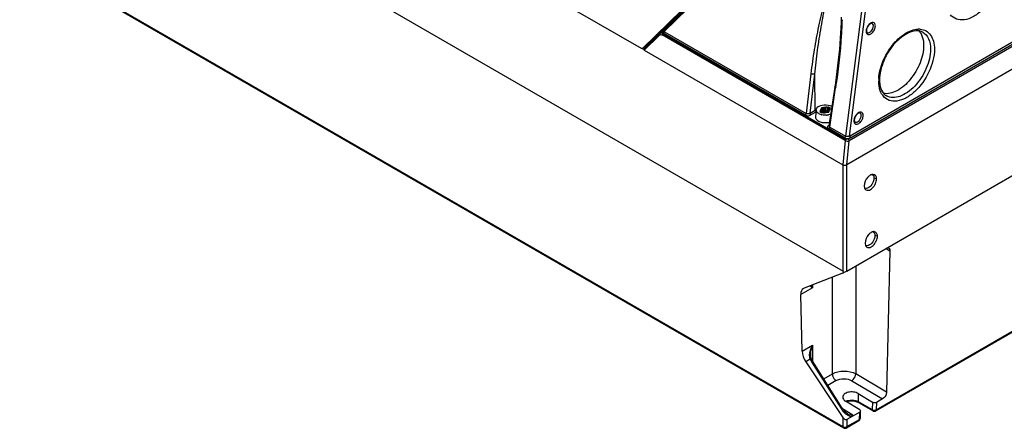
# Model space of a CAD drawing. Header units: inches. Extents: x 0 to 82.7, y 0 to 58.5.
# Tile 40 of 67: x 69.6 to 76.5, y 14.3 to 17.2. Entities that reach past the tile are written whole.
import ezdxf

# ---------------------------------------------------------------- set-up
doc = ezdxf.new("R2010")
doc.units = ezdxf.units.IN
doc.header["$LTSCALE"] = 4.547244
doc.header["$MEASUREMENT"] = 0
doc.layers.get('0').update_dxf_attribs({"linetype": 'CONTINUOUS'})

msp = doc.modelspace()

# ---------------------------------------------------------------- linework, layer by layer
at = {"color": 7, "linetype": 'CONTINUOUS'}
for p, q in [((69.5646, 19.4865), (73.9588, 16.9496)), ((69.5681, 18.7331), (75.3866, 15.3739)), ((78.725, 18.1982), (75.4298, 16.2958)), ((75.4318, 16.329), (78.6943, 18.2126)), ((75.4391, 16.3169), (78.7016, 18.2005)), ((78.7543, 18.0544), (75.4138, 16.1258)), ((73.9712, 16.9504), (74.7612, 17.7204)), ((74.7696, 17.7228), (74.1008, 17.0709)), ((74.7767, 17.7159), (74.1067, 17.0628)), ((74.772, 17.7208), (74.1082, 17.0737)), ((74.1215, 17.0676), (74.7768, 17.7062)), ((69.6193, 17.6036), (75.3864, 14.274)), ((69.6234, 17.595), (75.3905, 14.2654)), ((75.527, 17.2851), (75.4036, 16.3275)), ((75.4318, 16.329), (75.5549, 17.2838)), ((74.0925, 17.0627), (73.986, 16.959)), ((74.0952, 17.0611), (74.0461, 17.0133)), ((74.1052, 17.0616), (74.0946, 17.0555)), ((74.1024, 17.0722), (74.1008, 17.0709)), ((74.1051, 17.0616), (74.1051, 17.0616)), ((74.1051, 17.0616), (74.1056, 17.0616)), ((74.1214, 17.0662), (74.1215, 17.0676)), ((74.1244, 17.0661), (75.1252, 16.4883)), ((74.0899, 17.0519), (73.979, 16.9438)), ((73.9814, 16.9365), (74.0899, 17.0423)), ((74.0461, 17.0133), (74.0436, 17.0148)), ((74.0947, 17.0555), (74.0926, 17.0542)), ((75.4021, 16.2967), (74.1085, 17.0435)), ((74.1154, 17.0542), (74.1133, 17.0526)), ((74.1175, 17.0554), (74.1154, 17.0542)), ((74.1154, 17.0542), (75.4089, 16.3073)), ((75.1184, 16.4776), (74.1175, 17.0554)), ((73.9772, 16.9407), (73.9649, 16.9478)), ((73.9685, 16.9477), (73.978, 16.9422)), ((73.986, 16.959), (73.9694, 16.949)), ((73.9814, 16.9365), (75.386, 16.1256)), ((73.9833, 16.9558), (73.9883, 16.9529)), ((73.9843, 16.9577), (73.986, 16.959)), ((73.992, 16.9645), (73.9962, 16.962)), ((74.0133, 16.9852), (74.0184, 16.9823)), ((75.1594, 16.7697), (75.1252, 16.4883)), ((75.1533, 16.4897), (75.187, 16.7671)), ((75.1909, 16.5114), (75.187, 16.7671)), ((75.3327, 16.7044), (75.2868, 16.4012)), ((75.2924, 16.3918), (75.3343, 16.6687)), ((75.3354, 16.6758), (75.3343, 16.6687)), ((75.1533, 16.4897), (75.1909, 16.5114)), ((75.1967, 16.5108), (75.1918, 16.4657)), ((75.2226, 16.4992), (75.2313, 16.5042)), ((75.2302, 16.5153), (75.2255, 16.51)), ((75.2255, 16.51), (75.2255, 16.5084)), ((75.2313, 16.5042), (75.2275, 16.5056)), ((75.2302, 16.5056), (75.2302, 16.5153)), ((75.2313, 16.5042), (75.2313, 16.4942)), ((75.2328, 16.5259), (75.2323, 16.5199)), ((75.2323, 16.5199), (75.2323, 16.4932)), ((75.2488, 16.5294), (75.2384, 16.5291)), ((75.2384, 16.5291), (75.2384, 16.5024)), ((75.2384, 16.5024), (75.2488, 16.5027)), ((75.2385, 16.5004), (75.2384, 16.5024)), ((75.2488, 16.5027), (75.2488, 16.5294)), ((75.2549, 16.5036), (75.2561, 16.5042)), ((75.2659, 16.5333), (75.2567, 16.5306)), ((75.2567, 16.5306), (75.2567, 16.5039)), ((75.2567, 16.5039), (75.2659, 16.5067)), ((75.2659, 16.5067), (75.2656, 16.4958)), ((75.2659, 16.5067), (75.2659, 16.5333)), ((75.2735, 16.5322), (75.276, 16.53)), ((75.2735, 16.5322), (75.2735, 16.5055)), ((75.2735, 16.5055), (75.276, 16.5033)), ((75.2735, 16.5036), (75.2735, 16.5055)), ((75.276, 16.5033), (75.2759, 16.5012)), ((75.276, 16.53), (75.2846, 16.535)), ((75.276, 16.53), (75.276, 16.5033)), ((75.2846, 16.535), (75.2986, 16.5269)), ((75.2846, 16.497), (75.2846, 16.535)), ((75.2884, 16.5003), (75.2889, 16.5062)), ((75.2986, 16.5269), (75.2899, 16.5219)), ((75.2899, 16.5219), (75.2937, 16.5205)), ((75.2899, 16.5219), (75.2899, 16.5108)), ((75.291, 16.5108), (75.2957, 16.5161)), ((75.2937, 16.5138), (75.2937, 16.5205)), ((75.1953, 16.498), (75.1603, 16.4778)), ((75.2214, 16.4842), (75.2156, 16.4871)), ((75.2365, 16.4911), (75.2226, 16.4992)), ((75.2323, 16.4932), (75.2327, 16.4983)), ((75.233, 16.4971), (75.2334, 16.4949)), ((75.2452, 16.4961), (75.2365, 16.4911)), ((75.2476, 16.494), (75.2452, 16.4961)), ((75.2553, 16.4928), (75.2645, 16.4955)), ((75.2724, 16.4967), (75.2828, 16.497)), ((75.2725, 16.4967), (75.2733, 16.5015)), ((75.2759, 16.5012), (75.275, 16.4968)), ((75.3968, 16.3169), (75.2855, 16.3811)), ((75.2924, 16.3918), (75.4036, 16.3275)), ((75.4021, 16.2967), (75.386, 16.1256)), ((75.4138, 16.1258), (75.4298, 16.2958)), ((75.4229, 16.3074), (75.4398, 16.3173)), ((75.4143, 15.374), (76.7887, 16.1675)), ((75.3864, 16.1256), (75.3864, 15.374)), ((75.4143, 15.374), (75.4143, 16.1258)), ((75.6053, 16.0378), (75.6057, 16.032)), ((75.6238, 16.0267), (75.6057, 16.032)), ((75.5419, 15.9565), (75.5443, 15.9531)), ((75.6114, 15.6325), (75.6119, 15.6267)), ((75.6299, 15.6214), (75.6119, 15.6267)), ((75.5479, 15.5511), (75.5503, 15.5477)), ((75.6907, 15.5328), (75.7184, 15.5182)), ((75.7184, 15.5182), (75.695, 14.5186)), ((75.4769, 15.4101), (75.4769, 14.6467)), ((75.3901, 15.362), (75.1115, 15.2541)), ((75.3113, 14.6475), (75.3113, 15.3314)), ((75.1702, 15.2551), (75.0881, 15.2077)), ((75.1071, 15.2519), (75.1115, 15.2541)), ((75.1702, 15.2768), (75.1702, 15.2551)), ((75.0973, 14.8077), (75.0881, 15.2077)), ((75.6177, 14.3852), (76.7595, 15.0444)), ((75.6218, 14.3938), (76.7633, 15.0529)), ((75.0973, 14.8077), (75.1702, 14.8498)), ((75.1702, 14.8498), (75.1702, 14.7392)), ((75.1587, 14.7834), (75.1587, 14.7835)), ((75.155, 14.7508), (75.1235, 14.7326)), ((75.1235, 14.7326), (75.3864, 14.3381)), ((75.1645, 14.7325), (75.3728, 14.4025)), ((75.3808, 14.4054), (75.1722, 14.7358)), ((75.2502, 14.6122), (75.3113, 14.6475)), ((75.695, 14.5186), (75.4769, 14.6467)), ((75.3384, 14.5997), (75.2796, 14.5657)), ((75.4488, 14.5986), (75.6664, 14.4708)), ((75.4943, 14.5074), (75.5952, 14.4462)), ((75.4943, 14.5074), (75.4943, 14.4518)), ((75.5047, 14.3939), (75.4038, 14.4552)), ((75.4943, 14.4518), (75.594, 14.3942)), ((75.598, 14.3852), (75.4984, 14.4428)), ((75.5952, 14.4462), (75.594, 14.3942)), ((75.623, 14.4457), (75.6218, 14.3938)), ((75.6664, 14.4708), (75.623, 14.4457)), ((75.4564, 14.3553), (75.3836, 14.4011)), ((75.5047, 14.3774), (75.4143, 14.3252)), ((75.5035, 14.3255), (75.5047, 14.3774)), ((75.5092, 14.3335), (75.5104, 14.3854)), ((75.6199, 14.3929), (75.6218, 14.3938)), ((75.3864, 14.3381), (75.3864, 14.274)), ((75.4102, 14.2654), (75.4994, 14.3169)), ((75.4123, 14.273), (75.4143, 14.274)), ((75.4143, 14.274), (75.5035, 14.3255)), ((75.4143, 14.3252), (75.4143, 14.274)), ((75.5035, 14.3255), (75.5052, 14.3266))]:
    msp.add_line(p, q, dxfattribs=at)
for points in [[(75.3741, 17.1685), (75.373, 17.131), (75.3715, 17.0943), (75.3695, 17.0572), (75.367, 17.0197), (75.3641, 16.9817), (75.3608, 16.9433), (75.3572, 16.9044), (75.3531, 16.8652), (75.3486, 16.8256), (75.3437, 16.7856), (75.3384, 16.7452), (75.3327, 16.7044)], [(74.1067, 17.0628), (74.1062, 17.0623), (74.1053, 17.0617)], [(74.1244, 17.0661), (74.1241, 17.0663), (74.1238, 17.0664), (74.1235, 17.0666), (74.1231, 17.0668), (74.1228, 17.0669), (74.1225, 17.0671), (74.1222, 17.0673), (74.1219, 17.0674), (74.1215, 17.0676)], [(74.0926, 17.0542), (74.0903, 17.0523), (74.0899, 17.0519)], [(74.1153, 17.0566), (74.1155, 17.0565), (74.1158, 17.0564), (74.116, 17.0563), (74.1163, 17.0561), (74.1165, 17.056), (74.1168, 17.0559), (74.117, 17.0557), (74.1173, 17.0556), (74.1175, 17.0554)], [(73.9843, 16.9576), (73.9851, 16.9581), (73.987, 16.9596), (73.9872, 16.9598)], [(75.1593, 14.7713), (75.1588, 14.7779), (75.1587, 14.7834)], [(75.1617, 14.7589), (75.1603, 14.7649), (75.1593, 14.7713)], [(75.1643, 14.7511), (75.1635, 14.7532), (75.1617, 14.7589)], [(75.1691, 14.741), (75.1667, 14.7457), (75.1646, 14.7504), (75.1643, 14.7511)], [(75.1722, 14.7358), (75.1718, 14.7364), (75.1691, 14.741)], [(75.398, 14.3829), (75.395, 14.3863), (75.392, 14.3899), (75.3891, 14.3936), (75.3862, 14.3974), (75.3835, 14.4013), (75.3808, 14.4054)], [(75.4209, 14.3634), (75.4205, 14.3636), (75.4172, 14.3658), (75.4139, 14.3683), (75.4106, 14.3708), (75.4074, 14.3736), (75.4042, 14.3765), (75.4011, 14.3796), (75.398, 14.3829)]]:
    msp.add_lwpolyline(points, dxfattribs=at)
for centre, radius, start, end in [((74.0994, 17.0693), 0.00984, 220.91143, 254.54186), ((74.1179, 17.0513), 0.016, 131.89576, 134.18495), ((75.5968, 17.07), 0.0472, 175.32414, 180.3531), ((75.5606, 17.0662), 0.00623, 230.16298, 239.20749), ((75.9224, 16.9655), 0.1195, 84.73998, 91.55013), ((75.8487, 17.0046), 0.1012, 35.72113, 41.788), ((74.1029, 17.0412), 0.0166, 107.13604, 119.94358), ((74.1001, 17.0278), 0.0305, 59.94068, 66.22309), ((73.9468, 16.7328), 0.365, 62.51536, 62.8958), ((73.9836, 16.9635), 0.00511, 298.10518, 314.29182), ((75.9083, 16.7181), 0.2691, 178.69621, 180.42275), ((75.9258, 16.7177), 0.2866, 176.57435, 178.69242), ((75.8722, 16.7257), 0.2272, 180.38931, 184.67382), ((70.9226, 17.3369), 4.4621, 351.47947, 351.79406), ((75.8441, 16.7234), 0.199, 184.66119, 189.33227), ((75.7599, 16.6835), 0.1146, 211.72509, 218.68546), ((75.24, 16.4262), 0.0983, 115.89414, 119.95155), ((75.219, 16.513), 0.022, 165.88484, 173.84779), ((75.4613, 16.504), 0.2047, 180.02736, 180.76666), ((75.2355, 16.5061), 0.038, 353.04343, 356.21867), ((75.2445, 16.4916), 0.0652, 240.00625, 241.36906), ((75.2477, 16.4977), 0.0721, 241.41638, 245.69018), ((75.2578, 16.5693), 0.0927, 255.05082, 257.17572), ((75.56, 16.5055), 0.3034, 180.78386, 182.30362), ((75.261, 16.5814), 0.105, 275.00813, 278.94372), ((75.262, 16.5752), 0.0987, 278.94464, 283.05823), ((75.5107, 16.4367), 0.0472, 175.32414, 180.3531), ((75.2604, 16.54), 0.1165, 263.28159, 267.16142), ((75.4745, 16.4328), 0.00623, 230.16298, 239.20749), ((75.549, 15.9779), 0.0195, 241.8303, 253.19038), ((75.555, 15.5725), 0.0195, 241.79188, 253.19136), ((75.3163, 15.5336), 0.1868, 293.26126, 293.7801), ((75.3049, 15.5595), 0.2151, 293.77781, 294.20849), ((75.2195, 14.774), 0.0686, 193.142, 196.55039), ((75.2144, 14.7725), 0.0632, 196.55127, 200.10589), ((75.2572, 14.7925), 0.1104, 202.22593, 203.40226), ((75.2637, 14.7954), 0.1175, 203.42248, 210.12472), ((75.2685, 14.7982), 0.1231, 210.11572, 212.27359), ((75.439, 14.3899), 0.0712, 111.85085, 116.89842), ((75.527, 14.4997), 0.1823, 212.22494, 220.33313), ((75.515, 14.4895), 0.1665, 220.35832, 224.28062), ((75.6078, 14.4022), 0.0196, 240.003, 245.51075), ((75.6079, 14.4022), 0.0196, 293.47702, 299.98195), ((75.4897, 14.334), 0.0196, 351.76843, 358.66506), ((75.4004, 14.2826), 0.0198, 240.03217, 252.31465), ((75.4004, 14.2824), 0.0196, 293.48245, 299.982)]:
    msp.add_arc(centre, radius, start, end, dxfattribs=at)
for centre, major_axis, ratio, start_param, end_param in [((74.0382, 17.0097), (0.0115, -0.0015), 0.509495, 0.555525, 0.887178), ((73.9612, 16.967), (-0.0067, 0.0187), 0.66428, 2.474606, 3.434537), ((73.9893, 16.9401), (0.0115, -0.0015), 0.509495, 2.76798, 4.028771), ((75.4, 16.1339), (0.0198, 0.0002), 0.582116, 3.917836, 5.480221), ((75.1577, 15.1675), (-0.0511, 0.0841), 0.562051, -0.010976, 0.772996), ((75.1669, 14.7675), (-0.0511, 0.0841), 0.562051, 0.772972, 1.645637), ((75.4003, 14.3461), (-0.0148, 0.0203), 0.637256, 1.50273, 3.072841)]:
    msp.add_ellipse(centre, major_axis=major_axis, ratio=ratio, start_param=start_param, end_param=end_param, dxfattribs=at)
for points, knots in [([(76.5088, 17.5181), (76.5092, 17.4632), (76.4775, 17.3505), (76.3961, 17.2342), (76.3106, 17.1704), (76.2476, 17.1468), (76.1876, 17.1502), (76.157, 17.1729), (76.1461, 17.1865)], [0, 0, 0, 0, 0.279411, 0.575474, 0.706433, 0.817568, 0.91127, 1, 1, 1, 1]), ([(75.3085, 17.4113), (75.2948, 17.39), (75.2752, 17.3412), (75.2431, 17.2393), (75.2121, 17.1046), (75.182, 16.9389), (75.1663, 16.8265), (75.1594, 16.7697)], [0, 0, 0, 0, 0.115064, 0.235992, 0.485277, 0.740466, 1, 1, 1, 1]), ([(75.187, 16.7671), (75.1927, 16.8233), (75.2058, 16.9346), (75.231, 17.0992), (75.2574, 17.2334), (75.2849, 17.336), (75.3018, 17.3855), (75.3139, 17.4077)], [0, 0, 0, 0, 0.258398, 0.513058, 0.762554, 0.883989, 1, 1, 1, 1]), ([(75.3798, 17.1514), (75.3788, 17.113), (75.3715, 16.962), (75.3551, 16.8116), (75.339, 16.7001)], [0, 0, 0, 0, 0.254429, 1, 1, 1, 1]), ([(75.6155, 17.1078), (75.6155, 17.1132), (75.614, 17.1237), (75.5946, 17.1372), (75.5776, 17.1251), (75.5699, 17.1169)], [0, 0, 0, 0, 0.256254, 0.464359, 1, 1, 1, 1]), ([(74.092, 17.0628), (74.0918, 17.0631), (74.0929, 17.0645), (74.0936, 17.0652), (74.0943, 17.0658)], [0, 0, 0, 0, 0.291209, 1, 1, 1, 1]), ([(74.0968, 17.0598), (74.0973, 17.0596), (74.0984, 17.0594), (74.0995, 17.0594), (74.1, 17.0594)], [0, 0, 0, 0, 0.499437, 1, 1, 1, 1]), ([(74.1056, 17.0616), (74.1059, 17.0615), (74.1085, 17.0603), (74.1109, 17.0589), (74.1131, 17.0577)], [0, 0, 0, 0, 0.120256, 1, 1, 1, 1]), ([(74.1215, 17.0676), (74.12, 17.0676), (74.1149, 17.0675), (74.1098, 17.0656), (74.1072, 17.0633)], [0, 0, 0, 0, 0.312194, 1, 1, 1, 1]), ([(74.1092, 17.0681), (74.1093, 17.0687), (74.1093, 17.07), (74.1091, 17.0713), (74.1089, 17.0719)], [0, 0, 0, 0, 0.499751, 1, 1, 1, 1]), ([(75.5497, 17.0698), (75.5497, 17.0678), (75.5502, 17.0609), (75.553, 17.0538), (75.5567, 17.0504)], [0, 0, 0, 0, 0.286639, 1, 1, 1, 1]), ([(75.556, 17.0914), (75.5544, 17.087), (75.5528, 17.0811), (75.5525, 17.0751), (75.5525, 17.0738)], [0, 0, 0, 0, 0.775634, 1, 1, 1, 1]), ([(75.5525, 17.0738), (75.5525, 17.0722), (75.5529, 17.0679), (75.5544, 17.0632), (75.5566, 17.0614)], [0, 0, 0, 0, 0.348633, 1, 1, 1, 1]), ([(75.5855, 17.1247), (75.5826, 17.1238), (75.5692, 17.1164), (75.5602, 17.1027), (75.556, 17.0914)], [0, 0, 0, 0, 0.198555, 1, 1, 1, 1]), ([(75.5567, 17.0504), (75.5609, 17.0465), (75.5766, 17.0445), (75.5957, 17.0591), (75.6107, 17.0806), (75.6156, 17.099), (75.6155, 17.1078)], [0, 0, 0, 0, 0.179235, 0.425394, 0.722021, 1, 1, 1, 1]), ([(75.5762, 17.0626), (75.5798, 17.0648), (75.5933, 17.0763), (75.6018, 17.0943), (75.6017, 17.1076)], [0, 0, 0, 0, 0.240887, 1, 1, 1, 1]), ([(75.5936, 17.1247), (75.5932, 17.125), (75.5906, 17.126), (75.5876, 17.1254), (75.5855, 17.1247)], [0, 0, 0, 0, 0.176836, 1, 1, 1, 1]), ([(75.6017, 17.1076), (75.6017, 17.1096), (75.6012, 17.1159), (75.5977, 17.1226), (75.5936, 17.1247)], [0, 0, 0, 0, 0.295139, 1, 1, 1, 1]), ([(75.6397, 16.7348), (75.6422, 16.7763), (75.6645, 16.8611), (75.7295, 16.9716), (75.8149, 17.0546), (75.8866, 17.0841), (75.9192, 17.085)], [0, 0, 0, 0, 0.260331, 0.539281, 0.795529, 1, 1, 1, 1]), ([(75.95, 17.0629), (75.8905, 17.0967), (75.7784, 17.0231), (75.7101, 16.9311), (75.6631, 16.8437), (75.6446, 16.7711), (75.645, 16.7242)], [0, 0, 0, 0, 0.411103, 0.563216, 0.718443, 1, 1, 1, 1]), ([(75.9334, 17.0845), (75.9476, 17.0832), (75.9762, 17.0747), (76.0095, 17.0428), (76.0292, 16.9969), (76.033, 16.9621), (76.0331, 16.9436)], [0, 0, 0, 0, 0.226342, 0.453265, 0.706682, 1, 1, 1, 1]), ([(75.95, 17.0629), (75.9678, 17.0528), (75.9986, 17.0149), (76.0051, 16.9684), (76.0053, 16.9434)], [0, 0, 0, 0, 0.449846, 1, 1, 1, 1]), ([(75.9448, 17.0377), (75.9468, 17.0328), (75.9539, 17.0113), (75.9565, 16.9884), (75.9566, 16.9711)], [0, 0, 0, 0, 0.232491, 1, 1, 1, 1]), ([(76.0331, 16.9436), (76.0335, 16.8887), (76.0019, 16.7759), (75.9205, 16.6597), (75.8349, 16.5959), (75.772, 16.5722), (75.712, 16.5756), (75.6814, 16.5983), (75.6704, 16.6119)], [0, 0, 0, 0, 0.279411, 0.575474, 0.706433, 0.817568, 0.91127, 1, 1, 1, 1]), ([(75.9566, 16.9711), (75.9569, 16.9289), (75.9362, 16.8406), (75.8693, 16.7278), (75.7809, 16.646), (75.7045, 16.6241), (75.6735, 16.6301)], [0, 0, 0, 0, 0.261895, 0.547259, 0.804006, 1, 1, 1, 1]), ([(76.0053, 16.9434), (76.0056, 16.8972), (75.981, 16.8012), (75.9158, 16.6992), (75.846, 16.6368), (75.7927, 16.6075), (75.7402, 16.597), (75.7076, 16.6052), (75.6945, 16.6126)], [0, 0, 0, 0, 0.269888, 0.560744, 0.694661, 0.812324, 0.912319, 1, 1, 1, 1]), ([(75.187, 16.7671), (75.185, 16.7664), (75.1758, 16.7646), (75.1657, 16.7662), (75.1594, 16.7697)], [0, 0, 0, 0, 0.229599, 1, 1, 1, 1]), ([(75.6452, 16.6652), (75.6443, 16.6692), (75.6407, 16.686), (75.6393, 16.7031), (75.6392, 16.7162)], [0, 0, 0, 0, 0.238314, 1, 1, 1, 1]), ([(75.3343, 16.6687), (75.3334, 16.6692), (75.3307, 16.6711), (75.3282, 16.6745), (75.3286, 16.6768)], [0, 0, 0, 0, 0.318437, 1, 1, 1, 1]), ([(75.6624, 16.6233), (75.6605, 16.6263), (75.6531, 16.6396), (75.648, 16.654), (75.6452, 16.6652)], [0, 0, 0, 0, 0.238188, 1, 1, 1, 1]), ([(75.6477, 16.6911), (75.6505, 16.6741), (75.6598, 16.6433), (75.6824, 16.6195), (75.6945, 16.6126)], [0, 0, 0, 0, 0.553269, 1, 1, 1, 1]), ([(75.2156, 16.4871), (75.2127, 16.4888), (75.2031, 16.4952), (75.1963, 16.5072), (75.1972, 16.5153)], [0, 0, 0, 0, 0.298517, 1, 1, 1, 1]), ([(75.2014, 16.5265), (75.2097, 16.5387), (75.2436, 16.5523), (75.2769, 16.5503), (75.2937, 16.5444)], [0, 0, 0, 0, 0.453507, 1, 1, 1, 1]), ([(75.2246, 16.5084), (75.2245, 16.508), (75.2249, 16.5065), (75.2265, 16.5066), (75.2273, 16.5067)], [0, 0, 0, 0, 0.364932, 1, 1, 1, 1]), ([(75.2255, 16.51), (75.2253, 16.5098), (75.2249, 16.5093), (75.2247, 16.5087), (75.2246, 16.5084)], [0, 0, 0, 0, 0.502473, 1, 1, 1, 1]), ([(75.2328, 16.4992), (75.2329, 16.5004), (75.2348, 16.5024), (75.2368, 16.5018), (75.2374, 16.5016)], [0, 0, 0, 0, 0.653218, 1, 1, 1, 1]), ([(75.2384, 16.5291), (75.2372, 16.529), (75.2357, 16.529), (75.2334, 16.5277), (75.234, 16.5268), (75.2344, 16.5265)], [0, 0, 0, 0, 0.598561, 0.795234, 1, 1, 1, 1]), ([(75.2889, 16.5062), (75.2889, 16.5068), (75.289, 16.5078), (75.2895, 16.5089), (75.2899, 16.5093)], [0, 0, 0, 0, 0.486718, 1, 1, 1, 1]), ([(75.2899, 16.5093), (75.2901, 16.5095), (75.2906, 16.51), (75.2912, 16.5103), (75.2915, 16.5105)], [0, 0, 0, 0, 0.456486, 1, 1, 1, 1]), ([(75.2966, 16.5177), (75.2967, 16.5181), (75.2962, 16.5196), (75.2947, 16.5195), (75.2939, 16.5194)], [0, 0, 0, 0, 0.364932, 1, 1, 1, 1]), ([(75.2957, 16.5161), (75.2959, 16.5163), (75.2963, 16.5168), (75.2965, 16.5174), (75.2966, 16.5177)], [0, 0, 0, 0, 0.502473, 1, 1, 1, 1]), ([(75.1918, 16.4657), (75.1912, 16.46), (75.1953, 16.4467), (75.2058, 16.4386), (75.2119, 16.4351)], [0, 0, 0, 0, 0.447664, 1, 1, 1, 1]), ([(75.2828, 16.497), (75.284, 16.4971), (75.2855, 16.4971), (75.2878, 16.4984), (75.2871, 16.4993), (75.2868, 16.4996)], [0, 0, 0, 0, 0.598561, 0.795234, 1, 1, 1, 1]), ([(75.4636, 16.4364), (75.4636, 16.4344), (75.4641, 16.4275), (75.4669, 16.4204), (75.4706, 16.417)], [0, 0, 0, 0, 0.286639, 1, 1, 1, 1]), ([(75.4699, 16.458), (75.4683, 16.4537), (75.4667, 16.4478), (75.4664, 16.4418), (75.4664, 16.4404)], [0, 0, 0, 0, 0.775634, 1, 1, 1, 1]), ([(75.4664, 16.4404), (75.4664, 16.4389), (75.4668, 16.4346), (75.4683, 16.4299), (75.4705, 16.428)], [0, 0, 0, 0, 0.348633, 1, 1, 1, 1]), ([(75.4994, 16.4914), (75.4965, 16.4904), (75.4831, 16.483), (75.4741, 16.4694), (75.4699, 16.458)], [0, 0, 0, 0, 0.198555, 1, 1, 1, 1]), ([(75.4706, 16.417), (75.4748, 16.4132), (75.4905, 16.4111), (75.5096, 16.4257), (75.5246, 16.4473), (75.5295, 16.4656), (75.5294, 16.4744)], [0, 0, 0, 0, 0.179235, 0.425394, 0.722021, 1, 1, 1, 1]), ([(75.5294, 16.4744), (75.5294, 16.4798), (75.5279, 16.4904), (75.5084, 16.5039), (75.4915, 16.4918), (75.4838, 16.4836)], [0, 0, 0, 0, 0.256254, 0.464359, 1, 1, 1, 1]), ([(75.4901, 16.4293), (75.4937, 16.4314), (75.5072, 16.4429), (75.5157, 16.4609), (75.5156, 16.4743)], [0, 0, 0, 0, 0.240887, 1, 1, 1, 1]), ([(75.5075, 16.4914), (75.5071, 16.4916), (75.5045, 16.4926), (75.5015, 16.4921), (75.4994, 16.4914)], [0, 0, 0, 0, 0.176836, 1, 1, 1, 1]), ([(75.5156, 16.4743), (75.5156, 16.4762), (75.5151, 16.4826), (75.5116, 16.4892), (75.5075, 16.4914)], [0, 0, 0, 0, 0.295139, 1, 1, 1, 1]), ([(75.2772, 16.3909), (75.2779, 16.3879), (75.2809, 16.3841), (75.2844, 16.3817), (75.2855, 16.3811)], [0, 0, 0, 0, 0.712542, 1, 1, 1, 1]), ([(75.3968, 16.3169), (75.4064, 16.3113), (75.4229, 16.3106), (75.4367, 16.3155), (75.4398, 16.3173)], [0, 0, 0, 0, 0.759212, 1, 1, 1, 1]), ([(75.5772, 16.0508), (75.5713, 16.047), (75.55, 16.0277), (75.5366, 15.9983), (75.5369, 15.9766)], [0, 0, 0, 0, 0.243287, 1, 1, 1, 1]), ([(75.6057, 16.032), (75.6059, 16.0227), (75.5994, 15.9911), (75.5665, 15.9522), (75.5433, 15.9592)], [0, 0, 0, 0, 0.278479, 1, 1, 1, 1]), ([(75.5443, 15.9531), (75.5492, 15.9473), (75.57, 15.9416), (75.5968, 15.9608), (75.6172, 15.9896), (75.624, 16.0146), (75.6238, 16.0267)], [0, 0, 0, 0, 0.178631, 0.420492, 0.718393, 1, 1, 1, 1]), ([(75.6027, 16.0578), (75.6007, 16.0581), (75.5917, 16.0583), (75.5831, 16.0545), (75.5772, 16.0508)], [0, 0, 0, 0, 0.222074, 1, 1, 1, 1]), ([(75.5935, 16.0579), (75.5984, 16.0551), (75.6034, 16.0477), (75.605, 16.04), (75.6053, 16.0378)], [0, 0, 0, 0, 0.714683, 1, 1, 1, 1]), ([(75.6238, 16.0267), (75.6237, 16.0341), (75.6213, 16.0484), (75.6086, 16.0569), (75.6027, 16.0578)], [0, 0, 0, 0, 0.550607, 1, 1, 1, 1]), ([(75.5369, 15.9766), (75.537, 15.9747), (75.5374, 15.9678), (75.5393, 15.9608), (75.5419, 15.9565)], [0, 0, 0, 0, 0.274589, 1, 1, 1, 1]), ([(75.5833, 15.6455), (75.5774, 15.6417), (75.556, 15.6224), (75.5426, 15.593), (75.5429, 15.5712)], [0, 0, 0, 0, 0.243287, 1, 1, 1, 1]), ([(75.6119, 15.6267), (75.612, 15.6174), (75.6056, 15.5857), (75.5726, 15.5468), (75.5494, 15.5538)], [0, 0, 0, 0, 0.278479, 1, 1, 1, 1]), ([(75.5503, 15.5477), (75.5552, 15.5418), (75.5761, 15.5362), (75.6029, 15.5554), (75.6233, 15.5843), (75.6301, 15.6093), (75.6299, 15.6214)], [0, 0, 0, 0, 0.178631, 0.420492, 0.718393, 1, 1, 1, 1]), ([(75.6088, 15.6526), (75.6068, 15.6529), (75.5978, 15.653), (75.5891, 15.6493), (75.5833, 15.6455)], [0, 0, 0, 0, 0.222074, 1, 1, 1, 1]), ([(75.5996, 15.6526), (75.6045, 15.6498), (75.6095, 15.6425), (75.6111, 15.6348), (75.6114, 15.6325)], [0, 0, 0, 0, 0.714684, 1, 1, 1, 1]), ([(75.6299, 15.6214), (75.6298, 15.6288), (75.6274, 15.6431), (75.6148, 15.6517), (75.6088, 15.6526)], [0, 0, 0, 0, 0.550607, 1, 1, 1, 1]), ([(75.5429, 15.5712), (75.543, 15.5693), (75.5434, 15.5624), (75.5453, 15.5554), (75.5479, 15.5511)], [0, 0, 0, 0, 0.274589, 1, 1, 1, 1]), ([(75.6913, 15.5339), (75.693, 15.5349), (75.6988, 15.5377), (75.7063, 15.5384), (75.7103, 15.5362)], [0, 0, 0, 0, 0.296333, 1, 1, 1, 1]), ([(75.7103, 15.5362), (75.7116, 15.5355), (75.7171, 15.5312), (75.7185, 15.5235), (75.7184, 15.5182)], [0, 0, 0, 0, 0.220073, 1, 1, 1, 1]), ([(75.1531, 15.2702), (75.1541, 15.2691), (75.1593, 15.2636), (75.1653, 15.2589), (75.1702, 15.2551)], [0, 0, 0, 0, 0.191792, 1, 1, 1, 1]), ([(75.155, 14.7508), (75.1571, 14.7513), (75.1597, 14.7519), (75.1639, 14.752), (75.1643, 14.7511)], [0, 0, 0, 0, 0.689502, 1, 1, 1, 1]), ([(75.1722, 14.7358), (75.1718, 14.7365), (75.1682, 14.734), (75.1663, 14.7334), (75.1645, 14.7325)], [0, 0, 0, 0, 0.273595, 1, 1, 1, 1]), ([(75.3113, 14.6475), (75.3358, 14.6616), (75.3941, 14.6727), (75.4522, 14.6609), (75.4769, 14.6467)], [0, 0, 0, 0, 0.497776, 1, 1, 1, 1]), ([(75.3113, 14.6475), (75.3113, 14.643), (75.3146, 14.6245), (75.3263, 14.6071), (75.3384, 14.5997)], [0, 0, 0, 0, 0.239771, 1, 1, 1, 1]), ([(75.4488, 14.5986), (75.4527, 14.601), (75.4671, 14.6134), (75.4765, 14.6323), (75.4769, 14.6467)], [0, 0, 0, 0, 0.240192, 1, 1, 1, 1]), ([(75.3384, 14.5997), (75.3547, 14.6091), (75.3937, 14.6164), (75.4324, 14.6083), (75.4488, 14.5986)], [0, 0, 0, 0, 0.497254, 1, 1, 1, 1]), ([(75.4943, 14.5074), (75.4845, 14.5134), (75.4608, 14.5204), (75.426, 14.5189), (75.3964, 14.5078), (75.3851, 14.4901), (75.3851, 14.4823)], [0, 0, 0, 0, 0.27225, 0.564091, 0.814508, 1, 1, 1, 1]), ([(75.695, 14.5186), (75.6949, 14.5141), (75.6911, 14.4954), (75.6789, 14.478), (75.6664, 14.4708)], [0, 0, 0, 0, 0.23893, 1, 1, 1, 1]), ([(75.3851, 14.4823), (75.3851, 14.4798), (75.387, 14.4684), (75.3963, 14.4597), (75.4038, 14.4552)], [0, 0, 0, 0, 0.221901, 1, 1, 1, 1]), ([(75.3728, 14.4025), (75.3746, 14.4035), (75.3766, 14.404), (75.3801, 14.4065), (75.3805, 14.4058)], [0, 0, 0, 0, 0.725701, 1, 1, 1, 1]), ([(75.4564, 14.3553), (75.4554, 14.3516), (75.4516, 14.3471), (75.4471, 14.3442), (75.4458, 14.3434)], [0, 0, 0, 0, 0.716137, 1, 1, 1, 1])]:
    msp.add_open_spline(points, degree=3, knots=knots, dxfattribs=at)
for points in [[(74.0943, 17.0658), (74.0963, 17.0677), (74.0985, 17.0693), (74.1008, 17.0709)], [(74.1089, 17.0719), (74.1085, 17.0735), (74.1076, 17.075), (74.1065, 17.0761)], [(74.1073, 17.0633), (74.1083, 17.0647), (74.109, 17.0664), (74.1092, 17.0681)], [(74.1153, 17.0566), (74.1185, 17.0586), (74.1207, 17.0624), (74.1214, 17.0662)], [(74.1244, 17.0661), (74.1238, 17.0619), (74.1212, 17.0575), (74.1175, 17.0554)], [(75.5564, 17.0972), (75.5529, 17.0899), (75.5505, 17.0819), (75.5498, 17.0739)], [(75.5699, 17.1169), (75.5644, 17.1112), (75.5599, 17.1044), (75.5564, 17.0972)], [(75.5574, 17.0608), (75.56, 17.0593), (75.5633, 17.0588), (75.5662, 17.0591)], [(75.5662, 17.0591), (75.5697, 17.0595), (75.5731, 17.0609), (75.5762, 17.0626)], [(75.9308, 17.0637), (75.9366, 17.0557), (75.9412, 17.0468), (75.9448, 17.0377)], [(74.0899, 17.0423), (74.0882, 17.045), (74.0876, 17.0496), (74.0899, 17.0519)], [(74.0899, 17.0423), (74.0924, 17.0447), (74.0961, 17.0462), (74.0996, 17.0462)], [(74.0981, 17.057), (74.0998, 17.0576), (74.1017, 17.0578), (74.1035, 17.0578)], [(74.0996, 17.0462), (74.1011, 17.0462), (74.1026, 17.0459), (74.104, 17.0455)], [(74.1035, 17.0578), (74.1066, 17.0577), (74.1096, 17.0569), (74.1124, 17.0557)], [(74.104, 17.0455), (74.1056, 17.045), (74.1071, 17.0444), (74.1085, 17.0435)], [(74.1133, 17.0526), (74.1108, 17.0503), (74.109, 17.0469), (74.1085, 17.0435)], [(75.1956, 16.5012), (75.1929, 16.5038), (75.1909, 16.5076), (75.1909, 16.5114)], [(75.1977, 16.5183), (75.1984, 16.5212), (75.1997, 16.524), (75.2014, 16.5265)], [(75.2323, 16.5199), (75.2321, 16.5182), (75.2312, 16.5164), (75.2297, 16.5157)], [(75.2488, 16.5027), (75.2508, 16.5028), (75.253, 16.5028), (75.2549, 16.5036)], [(75.2488, 16.5027), (75.2488, 16.4994), (75.2493, 16.496), (75.2501, 16.4927)], [(75.2567, 16.5306), (75.2542, 16.5299), (75.2515, 16.5293), (75.249, 16.5298)], [(75.2659, 16.5067), (75.2678, 16.5072), (75.2721, 16.5075), (75.2718, 16.5056)], [(75.2735, 16.5322), (75.2721, 16.5335), (75.2689, 16.5344), (75.2677, 16.5329)], [(75.2937, 16.5444), (75.2978, 16.5429), (75.3018, 16.5412), (75.3055, 16.539)], [(75.1184, 16.4776), (75.122, 16.4797), (75.1247, 16.4841), (75.1252, 16.4883)], [(75.1184, 16.4776), (75.1305, 16.4706), (75.1482, 16.4708), (75.1603, 16.4778)], [(75.1533, 16.4897), (75.1456, 16.4845), (75.1333, 16.4835), (75.1252, 16.4883)], [(75.1533, 16.4897), (75.1534, 16.4851), (75.1563, 16.4801), (75.1603, 16.4778)], [(75.218, 16.4319), (75.2271, 16.4279), (75.2369, 16.4254), (75.2468, 16.4243)], [(75.2339, 16.4797), (75.2296, 16.4809), (75.2254, 16.4824), (75.2214, 16.4842)], [(75.2702, 16.4768), (75.2592, 16.4758), (75.248, 16.4765), (75.2373, 16.4789)], [(75.2401, 16.4932), (75.2393, 16.4955), (75.2387, 16.498), (75.2385, 16.5004)], [(75.2476, 16.494), (75.2491, 16.4926), (75.2523, 16.4917), (75.2535, 16.4932)], [(75.2645, 16.4955), (75.267, 16.4962), (75.2696, 16.4969), (75.2721, 16.4963)], [(75.2995, 16.484), (75.2946, 16.4819), (75.2895, 16.4802), (75.2843, 16.479)], [(75.4703, 16.4639), (75.4668, 16.4566), (75.4644, 16.4486), (75.4637, 16.4405)], [(75.4838, 16.4836), (75.4783, 16.4778), (75.4737, 16.471), (75.4703, 16.4639)], [(75.2547, 16.4236), (75.2668, 16.423), (75.2792, 16.4242), (75.2909, 16.4275)], [(75.281, 16.4017), (75.2783, 16.399), (75.2764, 16.3946), (75.2772, 16.3909)], [(75.2858, 16.4053), (75.2841, 16.4043), (75.2824, 16.4031), (75.281, 16.4017)], [(75.2924, 16.3918), (75.2918, 16.3876), (75.2892, 16.3832), (75.2855, 16.3811)], [(75.2924, 16.3918), (75.2892, 16.3936), (75.2863, 16.3975), (75.2868, 16.4011)], [(75.4713, 16.4275), (75.4739, 16.4259), (75.4772, 16.4254), (75.4801, 16.4257)], [(75.4801, 16.4257), (75.4836, 16.4261), (75.487, 16.4275), (75.4901, 16.4293)], [(75.3968, 16.3169), (75.4004, 16.319), (75.4031, 16.3233), (75.4036, 16.3275)], [(75.4021, 16.2967), (75.4027, 16.3009), (75.4053, 16.3052), (75.4089, 16.3073)], [(75.4021, 16.2967), (75.4102, 16.2923), (75.4215, 16.2918), (75.4298, 16.2958)], [(75.4318, 16.329), (75.424, 16.3238), (75.4118, 16.3228), (75.4036, 16.3275)], [(75.4229, 16.3074), (75.4188, 16.3051), (75.413, 16.305), (75.4089, 16.3073)], [(75.4229, 16.3074), (75.4268, 16.3051), (75.4296, 16.3003), (75.4298, 16.2958)], [(75.4318, 16.329), (75.4319, 16.3244), (75.4349, 16.3192), (75.439, 16.3169)], [(75.3901, 15.362), (75.3893, 15.366), (75.3893, 15.3707), (75.3866, 15.3739)], [(75.4143, 15.374), (75.4074, 15.37), (75.4003, 15.3665), (75.3931, 15.3633)], [(75.1702, 15.2551), (75.167, 15.261), (75.164, 15.2672), (75.1618, 15.2736)], [(75.1515, 14.7922), (75.154, 14.8122), (75.1609, 14.8318), (75.1702, 14.8498)], [(75.1587, 14.7835), (75.1586, 14.8059), (75.1631, 14.8285), (75.1702, 14.8498)], [(75.1506, 14.7764), (75.1506, 14.7816), (75.1509, 14.7869), (75.1515, 14.7922)], [(75.1527, 14.7584), (75.1514, 14.7643), (75.1507, 14.7703), (75.1506, 14.7764)], [(75.4125, 14.456), (75.4167, 14.4577), (75.4211, 14.459), (75.4256, 14.46)], [(75.4263, 14.4522), (75.4222, 14.4514), (75.418, 14.4503), (75.414, 14.449)], [(75.4256, 14.46), (75.442, 14.4638), (75.4599, 14.4635), (75.4761, 14.4591)], [(75.4736, 14.4518), (75.4582, 14.455), (75.4418, 14.4551), (75.4263, 14.4522)], [(75.4873, 14.4479), (75.4828, 14.4495), (75.4782, 14.4508), (75.4736, 14.4518)], [(75.4761, 14.4591), (75.4824, 14.4574), (75.4886, 14.4551), (75.4943, 14.4518)], [(75.4984, 14.4428), (75.4948, 14.4448), (75.4911, 14.4465), (75.4873, 14.4479)], [(75.4943, 14.4518), (75.4943, 14.4485), (75.4955, 14.4444), (75.4984, 14.4428)], [(75.623, 14.4457), (75.6149, 14.4411), (75.6031, 14.4413), (75.5952, 14.4462)], [(75.4107, 14.3599), (75.4054, 14.364), (75.4004, 14.3685), (75.3957, 14.3733)], [(75.4458, 14.3434), (75.4329, 14.3451), (75.4209, 14.352), (75.4107, 14.3599)], [(75.4564, 14.3553), (75.446, 14.3492), (75.4312, 14.3569), (75.4209, 14.3634)], [(75.5047, 14.3939), (75.5076, 14.3921), (75.5105, 14.3889), (75.5104, 14.3854)], [(75.5104, 14.3854), (75.5104, 14.3821), (75.5075, 14.3791), (75.5047, 14.3774)], [(75.598, 14.3852), (75.5952, 14.3869), (75.594, 14.391), (75.594, 14.3942)], [(75.594, 14.3942), (75.5981, 14.3918), (75.6031, 14.3907), (75.6079, 14.3906)], [(75.5997, 14.3844), (75.6046, 14.3822), (75.6108, 14.3821), (75.6157, 14.3842)], [(75.6079, 14.3906), (75.6119, 14.3906), (75.6161, 14.3912), (75.6199, 14.3929)], [(75.6218, 14.3938), (75.6217, 14.3907), (75.6205, 14.3868), (75.6177, 14.3852)], [(75.3905, 14.2654), (75.3877, 14.267), (75.3865, 14.2708), (75.3864, 14.274)], [(75.3864, 14.274), (75.3905, 14.2715), (75.3956, 14.2705), (75.4003, 14.2705)], [(75.4143, 14.274), (75.4142, 14.2708), (75.4129, 14.267), (75.4102, 14.2654)], [(75.4994, 14.3169), (75.5044, 14.3198), (75.5082, 14.3255), (75.509, 14.3312)], [(75.4994, 14.3169), (75.5021, 14.3185), (75.5034, 14.3224), (75.5035, 14.3255)], [(75.5052, 14.3266), (75.5073, 14.3283), (75.5092, 14.3309), (75.5092, 14.3335)], [(75.3944, 14.2637), (75.3988, 14.2623), (75.404, 14.2626), (75.4082, 14.2644)], [(75.4003, 14.2705), (75.4044, 14.2705), (75.4086, 14.2713), (75.4123, 14.273)]]:
    msp.add_open_spline(points, degree=3, dxfattribs=at)

doc.saveas('drawing.dxf')
